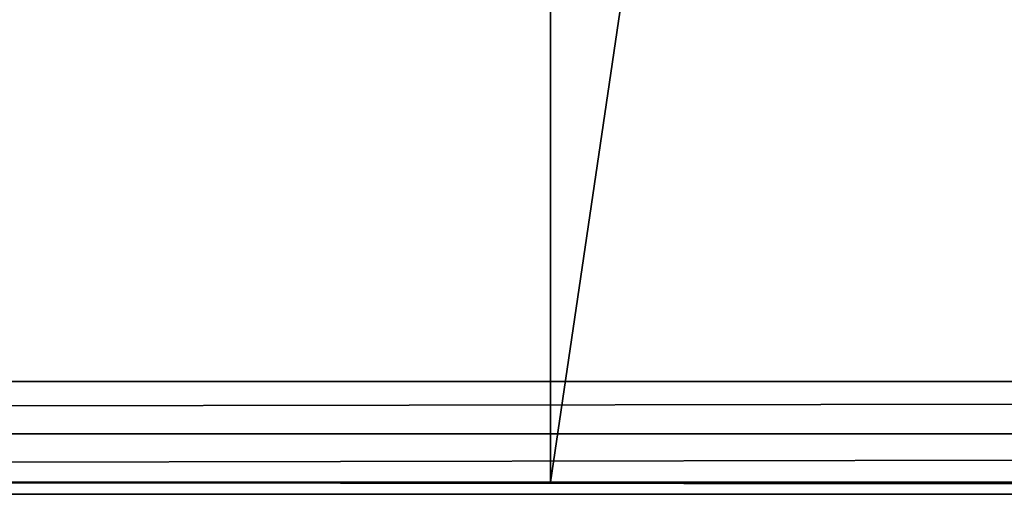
# Model space of a CAD drawing. Extents: x 4 to 899, y 7 to 454.
# Tile 200 of 256: x 481 to 507, y 7 to 19. Entities that reach past the tile are written whole.
import ezdxf

# ---------------------------------------------------------------- set-up
doc = ezdxf.new("R2010")
doc.units = 0

msp = doc.modelspace()

# ---------------------------------------------------------------- linework, layer by layer
for points in [[(6.475002, 9.661072, 439.718628), (897.474976, 453.190216, 162.570862), (6.475001, 453.190216, 162.570862)], [(897.474976, 9.661072, 439.718628), (897.474976, 453.190216, 162.570862), (6.475002, 9.661072, 439.718628)], [(686.472534, 7.011475, 435.478394), (686.472534, 260.570923, 277.036865), (470.495117, 260.570923, 277.036865)], [(686.472534, 7.011475, 435.478394), (470.495117, 260.570923, 277.036865), (470.495117, 7.011475, 435.478394)], [(470.495117, 7.006176, 435.46991), (470.495117, 260.565613, 277.028381), (686.472534, 7.006176, 435.46991)], [(686.472534, 7.006176, 435.46991), (470.495117, 260.565613, 277.028381), (686.472534, 260.565613, 277.028381)], [(494.878448, 7.011475, 435.478394), (477.442932, 7.011475, 435.478394), (494.878448, 113.546455, 368.907959)], [(494.878448, 113.546455, 368.907959), (477.442932, 7.011475, 435.478394), (477.442932, 113.546455, 368.907959)], [(510.584869, 7.011475, 435.478394), (494.878448, 7.011475, 435.478394), (510.584869, 113.546455, 368.907959)], [(510.584869, 113.546455, 368.907959), (494.878448, 7.011475, 435.478394), (494.878448, 113.546455, 368.907959)], [(6.475002, 9.661072, 439.718628), (6.475002, 8.283115, 439.400513), (897.474976, 9.661072, 439.718628)], [(897.474976, 9.661072, 439.718628), (6.475002, 8.283115, 439.400513), (897.474976, 8.283115, 439.400513)], [(897.474976, 6.693357, 436.856354), (897.474976, 8.283115, 439.400513), (6.475002, 6.693357, 436.856354)], [(6.475002, 6.693357, 436.856354), (897.474976, 8.283115, 439.400513), (6.475002, 8.283115, 439.400513)], [(6.475002, 6.693357, 436.856354), (452.575165, 7.011475, 435.478394), (897.474976, 6.693357, 436.856354)], [(897.474976, 6.693357, 436.856354), (452.575165, 7.011475, 435.478394), (453.274719, 7.011475, 435.478394)], [(453.274719, 7.011475, 435.478394), (454.956421, 7.011475, 435.478394), (897.474976, 6.693357, 436.856354)], [(897.474976, 6.693357, 436.856354), (454.956421, 7.011475, 435.478394), (461.337708, 7.011475, 435.478394)], [(897.474976, 6.693357, 436.856354), (461.337708, 7.011475, 435.478394), (477.442932, 7.011475, 435.478394)], [(470.495117, 7.011475, 435.478394), (470.495117, 7.006176, 435.46991), (686.472534, 7.011475, 435.478394)], [(686.472534, 7.011475, 435.478394), (470.495117, 7.006176, 435.46991), (686.472534, 7.006176, 435.46991)], [(477.442932, 7.011475, 435.478394), (494.878448, 7.011475, 435.478394), (897.474976, 6.693357, 436.856354)], [(897.474976, 6.693357, 436.856354), (494.878448, 7.011475, 435.478394), (510.584869, 7.011475, 435.478394)]]:
    msp.add_3dface(points)

doc.saveas('drawing.dxf')
